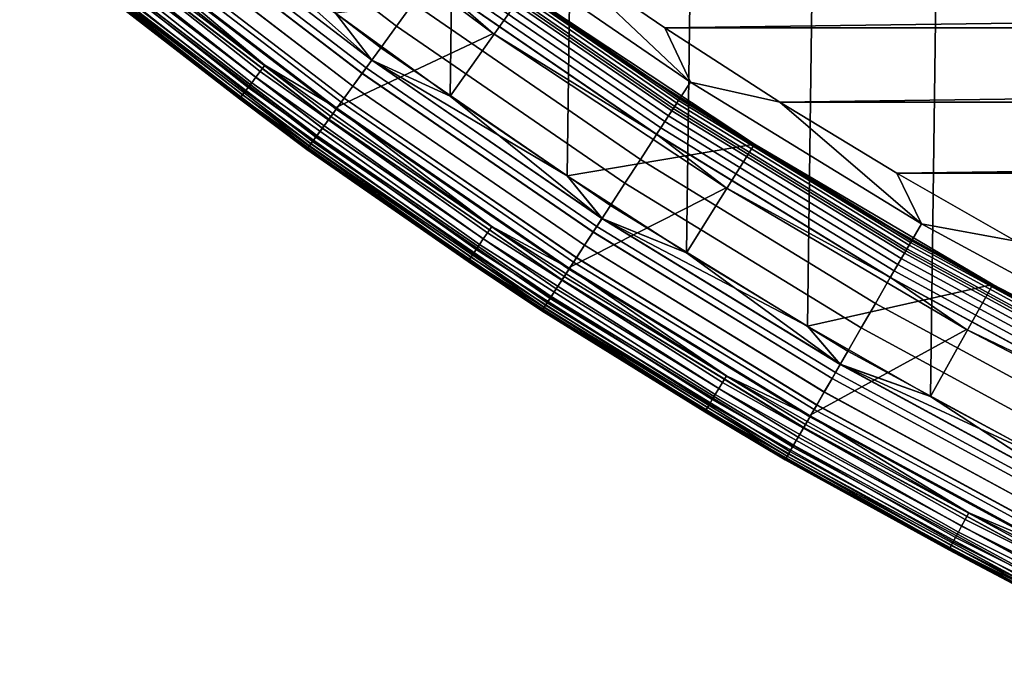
# Model space of a CAD drawing. Header units: metres. Extents: x -22 to 239, y -22 to 22.
# Tile 4 of 256: x -13.77 to -9.88, y -19.47 to -16.88. Entities that reach past the tile are written whole.
import ezdxf

# ---------------------------------------------------------------- set-up
doc = ezdxf.new("R2010")
doc.units = ezdxf.units.M
doc.layers.add('solid_10_151_033_XXX', color=7, linetype='CONTINUOUS')

msp = doc.modelspace()

# ---------------------------------------------------------------- linework, layer by layer
at = {"layer": 'solid_10_151_033_XXX'}
for points in [[(-10.176424, -18.369549, 0.8), (-9.683781, 18.633959, 0.8), (-9.184237, 18.885172, 0.8), (-9.683763, -18.633968, 0.8)], [(-10.66183, -18.092134, 0.8), (-10.176444, 18.369537, 0.8), (-9.683781, 18.633959, 0.8), (-10.176424, -18.369549, 0.8)], [(-11.139764, -17.801844, 0.8), (-10.661853, 18.092121, 0.8), (-10.176444, 18.369537, 0.8), (-10.66183, -18.092134, 0.8)], [(-11.609725, -17.498978, 0.8), (-11.139788, 17.801828, 0.8), (-10.661853, 18.092121, 0.8), (-11.139764, -17.801844, 0.8)], [(-12.071492, -17.183685, 0.8), (-11.609746, 17.498964, 0.8), (-11.139788, 17.801828, 0.8), (-11.609725, -17.498978, 0.8)], [(-12.524719, -16.856195, 0.8), (-12.07151, 17.183674, 0.8), (-11.609746, 17.498964, 0.8), (-12.071492, -17.183685, 0.8)], [(-12.218254, -16.816984, 269.846771), (-13.081642, -16.154484, 269.846771), (-13.15218, -16.241589, 269.789795), (-12.284136, -16.907663, 269.789795)], [(-12.284136, -16.907663, 269.789795), (-13.15218, -16.241589, 269.789795), (-13.218578, -16.323586, 269.721405), (-12.346152, -16.993021, 269.721405)], [(-12.786719, -16.278507, 213.25), (-11.901875, -16.936213, 213.25), (-12.523748, -17.229212, 213.25), (-13.408574, -16.549929, 213.25)], [(-12.148911, -16.72154, 213.252426), (-11.901875, -16.936213, 213.25), (-12.786719, -16.278507, 213.25)], [(-12.346152, -16.993021, 269.721405), (-13.218578, -16.323586, 269.721405), (-13.280109, -16.399569, 269.642365), (-12.403623, -17.072121, 269.642365)], [(-12.821677, -17.086033, 213.259796), (-13.684245, -16.403334, 213.259796), (-13.664677, -16.379879, 213.252457), (-12.803343, -17.0616, 213.252457)], [(-12.803343, -17.0616, 213.252457), (-13.664677, -16.379879, 213.252457), (-13.408574, -16.549929, 213.25)], [(-12.403623, -17.072121, 269.642365), (-13.280109, -16.399569, 269.642365), (-13.336098, -16.46871, 269.553528), (-12.455915, -17.144096, 269.553528)], [(-12.381851, -17.042156, 212.795715), (-13.2568, -16.370785, 212.795715), (-13.297208, -16.420685, 212.782944), (-12.419593, -17.094103, 212.782944)], [(-12.419221, -17.093592, 0.816885), (-13.29681, -16.420193, 0.816885), (-13.256392, -16.370279, 0.804193), (-12.38147, -17.041632, 0.804193)], [(-12.381851, -17.042156, 212.795715), (-12.969018, -16.516796, 212.800003), (-13.2568, -16.370785, 212.795715)], [(-12.38147, -17.041632, 0.804193), (-13.256392, -16.370279, 0.804193), (-12.524719, -16.856195, 0.8)], [(-12.855169, -17.130663, 213.288254), (-13.71999, -16.446182, 213.288254), (-13.702835, -16.425619, 213.27182), (-12.839096, -17.109245, 213.27182)], [(-12.839096, -17.109245, 213.27182), (-13.702835, -16.425619, 213.27182), (-13.684245, -16.403334, 213.259796), (-12.821677, -17.086033, 213.259796)], [(-12.419593, -17.094103, 212.782944), (-13.297208, -16.420685, 212.782944), (-13.33622, -16.468859, 212.761887), (-12.456029, -17.144253, 212.761887)], [(-12.455674, -17.143764, 0.83786), (-13.335839, -16.46839, 0.83786), (-13.29681, -16.420193, 0.816885), (-12.419221, -17.093592, 0.816885)], [(-12.881736, -17.166067, 213.332565), (-13.748344, -16.480169, 213.332565), (-13.735285, -16.464516, 213.30867), (-12.8695, -17.149761, 213.30867)], [(-12.8695, -17.149761, 213.30867), (-13.735285, -16.464516, 213.30867), (-13.71999, -16.446182, 213.288254), (-12.855169, -17.130663, 213.288254)], [(-12.455915, -17.144096, 269.553528), (-13.336098, -16.46871, 269.553528), (-13.385928, -16.530245, 269.455841), (-12.502458, -17.208157, 269.455841)], [(-12.456029, -17.144253, 212.761887), (-13.33622, -16.468859, 212.761887), (-13.373165, -16.514484, 212.73291), (-12.490537, -17.19175, 212.73291)], [(-12.490203, -17.19129, 0.866758), (-13.372808, -16.514044, 0.866758), (-13.335839, -16.46839, 0.83786), (-12.455674, -17.143764, 0.83786)], [(-12.903152, -17.194605, 213.418961), (-13.771201, -16.507568, 213.418961), (-13.766526, -16.501965, 213.388412), (-12.898772, -17.188768, 213.388412)], [(-12.903152, -17.194605, 213.418961), (-13.530389, -16.708637, 213.449997), (-13.771201, -16.507568, 213.418961)], [(-12.898772, -17.188768, 213.388412), (-13.766526, -16.501965, 213.388412), (-13.758844, -16.492756, 213.359375), (-12.891575, -17.179176, 213.359375)], [(-12.891575, -17.179176, 213.359375), (-13.758844, -16.492756, 213.359375), (-13.748344, -16.480169, 213.332565), (-12.881736, -17.166067, 213.332565)], [(-12.490537, -17.19175, 212.73291), (-13.373165, -16.514484, 212.73291), (-13.407412, -16.556774, 212.696518), (-12.522523, -17.235775, 212.696518)], [(-12.522218, -17.235353, 0.903084), (-13.407085, -16.556372, 0.903084), (-13.372808, -16.514044, 0.866758), (-12.490203, -17.19129, 0.866758)], [(-12.381851, -17.042156, 212.795715), (-12.524733, -16.856186, 212.800003), (-12.969018, -16.516796, 212.800003)], [(-12.502458, -17.208157, 269.455841), (-13.385928, -16.530245, 269.455841), (-13.429054, -16.583502, 269.350433), (-12.542737, -17.263597, 269.350433)], [(-12.803343, -17.0616, 213.252457), (-13.408574, -16.549929, 213.25), (-12.523748, -17.229212, 213.25)], [(-11.123604, -17.128847, 269.943604), (-12.004814, -16.523209, 269.943604), (-12.077823, -16.623697, 269.924103), (-11.191253, -17.233019, 269.924103)], [(-11.123604, -17.128847, 269.943604), (-11.671546, -16.609184, 269.950012), (-12.004814, -16.523209, 269.943604)], [(-12.576557, -17.310146, 0.995412), (-13.465264, -16.628218, 0.995412), (-13.438081, -16.594648, 0.946215), (-12.551167, -17.2752, 0.946215)], [(-12.542737, -17.263597, 269.350433), (-13.429054, -16.583502, 269.350433), (-13.465003, -16.627893, 269.238434), (-12.576313, -17.309809, 269.238434)], [(-12.522523, -17.235775, 212.696518), (-13.407412, -16.556774, 212.696518), (-13.438373, -16.595007, 212.65332), (-12.551439, -17.275576, 212.65332)], [(-12.551167, -17.2752, 0.946215), (-13.438081, -16.594648, 0.946215), (-13.407085, -16.556372, 0.903084), (-12.522218, -17.235353, 0.903084)], [(-12.055357, -16.592775, 213.388168), (-11.170437, -17.200964, 213.388168), (-11.176989, -17.211052, 213.359146), (-12.062428, -16.602507, 213.359146)], [(-11.170437, -17.200964, 213.388168), (-12.055357, -16.592775, 213.388168), (-12.051045, -16.58684, 213.418716), (-11.166441, -17.194811, 213.418716)], [(-11.166441, -17.194811, 213.418716), (-12.051045, -16.58684, 213.418716), (-12.049598, -16.584848, 213.449997), (-11.1651, -17.192747, 213.449997)], [(-11.332615, -17.082794, 213.25), (-11.1651, -17.192747, 213.449997), (-12.049598, -16.584848, 213.449997)], [(-11.332615, -17.082794, 213.25), (-12.049598, -16.584848, 213.449997), (-11.783322, -16.77508, 213.25)], [(-12.576313, -17.309809, 269.238434), (-13.465003, -16.627893, 269.238434), (-13.493378, -16.662935, 269.121063), (-12.602816, -17.346287, 269.121063)], [(-12.576792, -17.310469, 212.604065), (-13.465515, -16.628527, 212.604065), (-13.488376, -16.656757, 212.549606), (-12.598144, -17.339857, 212.549606)], [(-12.597951, -17.339592, 1.04983), (-13.48817, -16.656504, 1.04983), (-13.465264, -16.628218, 0.995412), (-12.576557, -17.310146, 0.995412)], [(-12.551439, -17.275576, 212.65332), (-13.438373, -16.595007, 212.65332), (-13.465515, -16.628527, 212.604065), (-12.576792, -17.310469, 212.604065)], [(-11.191253, -17.233019, 269.924103), (-12.077823, -16.623697, 269.924103), (-12.149231, -16.721981, 269.891693), (-11.25742, -17.334906, 269.891693)], [(-12.084082, -16.632311, 213.308487), (-11.197053, -17.241949, 213.308487), (-11.210072, -17.261995, 213.288101), (-12.098131, -16.651649, 213.288101)], [(-12.072082, -16.615795, 213.332367), (-11.185934, -17.224827, 213.332367), (-11.197053, -17.241949, 213.308487), (-12.084082, -16.632311, 213.308487)], [(-12.062428, -16.602507, 213.359146), (-11.176989, -17.211052, 213.359146), (-11.185934, -17.224827, 213.332367), (-12.072082, -16.615795, 213.332367)], [(-11.671546, -16.609184, 269.950012), (-11.225082, -16.914122, 269.950012), (11.67154, -16.609188, 269.950012)], [(-11.123604, -17.128847, 269.943604), (-11.225082, -16.914122, 269.950012), (-11.671546, -16.609184, 269.950012)], [(-11.225082, -16.914122, 269.950012), (11.225076, -16.914125, 269.950012), (11.67154, -16.609188, 269.950012)], [(-12.602816, -17.346287, 269.121063), (-13.493378, -16.662935, 269.121063), (-13.513869, -16.688238, 268.999603), (-12.621954, -17.372629, 268.999603)], [(-12.598144, -17.339857, 212.549606), (-13.488376, -16.656757, 212.549606), (-13.506562, -16.679214, 212.49086), (-12.615129, -17.363235, 212.49086)], [(-12.614983, -17.363033, 1.108537), (-13.506405, -16.67902, 1.108537), (-13.48817, -16.656504, 1.04983), (-12.597951, -17.339592, 1.04983)], [(-12.098131, -16.651649, 213.288101), (-11.210072, -17.261995, 213.288101), (-11.224668, -17.284472, 213.271713), (-12.113884, -16.67333, 213.271713)], [(-13.527697, -16.705315, 1.234737), (-12.634869, -17.390406, 1.234737), (-12.637383, -17.393866, 1.3), (-13.530389, -16.708637, 1.3)], [(-12.634918, -17.390474, 212.364609), (-13.52775, -16.705379, 212.364609), (-13.530389, -16.708637, 212.300003), (-12.637383, -17.393866, 212.300003)], [(-12.637383, -17.393866, 212.300003), (-13.530389, -16.708637, 212.300003), (-13.530389, -16.708637, 1.3), (-12.637383, -17.393866, 1.3)], [(-13.530389, -16.708637, 213.449997), (-12.637383, -17.393866, 213.449997), (-12.63738, -17.393867, 268.75), (-13.530385, -16.708641, 268.75)], [(-12.903152, -17.194605, 213.418961), (-12.637383, -17.393866, 213.449997), (-13.530389, -16.708637, 213.449997)], [(-12.633519, -17.388548, 268.875427), (-13.526252, -16.703529, 268.875427), (-13.530385, -16.708641, 268.75), (-12.63738, -17.393867, 268.75)], [(-12.627459, -17.380205, 212.428833), (-13.519762, -16.695517, 212.428833), (-13.52775, -16.705379, 212.364609), (-12.634918, -17.390474, 212.364609)], [(-12.634869, -17.390406, 1.234737), (-13.527697, -16.705315, 1.234737), (-13.519656, -16.695385, 1.170527), (-12.627358, -17.380068, 1.170527)], [(-12.621954, -17.372629, 268.999603), (-13.513869, -16.688238, 268.999603), (-13.526252, -16.703529, 268.875427), (-12.633519, -17.388548, 268.875427)], [(-12.615129, -17.363235, 212.49086), (-13.506562, -16.679214, 212.49086), (-13.519762, -16.695517, 212.428833), (-12.627459, -17.380205, 212.428833)], [(-12.627358, -17.380068, 1.170527), (-13.519656, -16.695385, 1.170527), (-13.506405, -16.67902, 1.108537), (-12.614983, -17.363033, 1.108537)], [(-12.130951, -16.696821, 213.25972), (-11.240481, -17.308823, 213.25972), (-11.257123, -17.33445, 213.252426), (-12.148911, -16.72154, 213.252426)], [(-12.113884, -16.67333, 213.271713), (-11.224668, -17.284472, 213.271713), (-11.240481, -17.308823, 213.25972), (-12.130951, -16.696821, 213.25972)], [(-11.25742, -17.334906, 269.891693), (-12.149231, -16.721981, 269.891693), (-12.218254, -16.816984, 269.846771), (-11.321377, -17.433392, 269.846771)], [(-12.148911, -16.72154, 213.252426), (-11.257123, -17.33445, 213.252426), (-11.901875, -16.936213, 213.25)], [(-12.381851, -17.042156, 212.795715), (-12.071507, -17.183676, 212.800003), (-11.779659, -16.770283, 212.800003), (-12.524733, -16.856186, 212.800003)], [(-11.779659, -16.770283, 212.800003), (-12.071507, -17.183676, 212.800003), (-11.609743, -17.498966, 212.800003), (-10.870415, -17.373453, 212.800003)], [(-11.332615, -17.082794, 213.25), (-11.783322, -16.77508, 213.25), (-11.779695, -16.770258, 213.25)], [(-10.870432, -17.373442, 213.25), (-11.779695, -16.770258, 213.25), (-11.779659, -16.770283, 212.800003), (-10.870415, -17.373453, 212.800003)], [(-11.332615, -17.082794, 213.25), (-11.779695, -16.770258, 213.25), (-10.870432, -17.373442, 213.25)], [(-11.321377, -17.433392, 269.846771), (-12.218254, -16.816984, 269.846771), (-12.284136, -16.907663, 269.789795), (-11.382422, -17.527393, 269.789795)], [(-12.38147, -17.041632, 0.804193), (-12.524719, -16.856195, 0.8), (-12.071492, -17.183685, 0.8)], [(-11.901875, -16.936213, 213.25), (-10.983269, -17.545877, 213.25), (-11.604541, -17.861259, 213.25), (-12.523748, -17.229212, 213.25)], [(-11.382422, -17.527393, 269.789795), (-12.284136, -16.907663, 269.789795), (-12.346152, -16.993021, 269.721405), (-11.439886, -17.615881, 269.721405)], [(-11.257123, -17.33445, 213.252426), (-10.983269, -17.545877, 213.25), (-11.901875, -16.936213, 213.25)], [(-11.225082, -16.914122, 269.950012), (-10.770714, -17.207024, 269.950012), (11.225076, -16.914125, 269.950012)], [(-11.123604, -17.128847, 269.943604), (-10.770714, -17.207024, 269.950012), (-11.225082, -16.914122, 269.950012)], [(-10.770714, -17.207024, 269.950012), (10.770707, -17.207027, 269.950012), (11.225076, -16.914125, 269.950012)], [(-11.439886, -17.615881, 269.721405), (-12.346152, -16.993021, 269.721405), (-12.403623, -17.072121, 269.642365), (-11.493138, -17.69788, 269.642365)], [(-11.472964, -17.666817, 212.795715), (-12.381851, -17.042156, 212.795715), (-12.419593, -17.094103, 212.782944), (-11.507936, -17.720667, 212.782944)], [(-11.507591, -17.720137, 0.816885), (-12.419221, -17.093592, 0.816885), (-12.38147, -17.041632, 0.804193), (-11.472611, -17.666271, 0.804193)], [(-11.472964, -17.666817, 212.795715), (-12.071507, -17.183676, 212.800003), (-12.381851, -17.042156, 212.795715)], [(-12.38147, -17.041632, 0.804193), (-12.071492, -17.183685, 0.8), (-11.609725, -17.498978, 0.8)], [(-11.472611, -17.666271, 0.804193), (-12.38147, -17.041632, 0.804193), (-11.609725, -17.498978, 0.8)], [(-11.94131, -17.747499, 213.27182), (-12.839096, -17.109245, 213.27182), (-12.821677, -17.086033, 213.259796), (-11.925109, -17.723421, 213.259796)], [(-11.925109, -17.723421, 213.259796), (-12.821677, -17.086033, 213.259796), (-12.803343, -17.0616, 213.252457), (-11.908057, -17.698078, 213.252457)], [(-11.908057, -17.698078, 213.252457), (-12.803343, -17.0616, 213.252457), (-12.523748, -17.229212, 213.25)], [(-11.507936, -17.720667, 212.782944), (-12.419593, -17.094103, 212.782944), (-12.456029, -17.144253, 212.761887), (-11.541698, -17.772655, 212.761887)], [(-11.493138, -17.69788, 269.642365), (-12.403623, -17.072121, 269.642365), (-12.455915, -17.144096, 269.553528), (-11.541593, -17.772493, 269.553528)], [(-11.541368, -17.772148, 0.83786), (-12.455674, -17.143764, 0.83786), (-12.419221, -17.093592, 0.816885), (-11.507591, -17.720137, 0.816885)], [(-10.873713, -17.378498, 213.25), (-11.332615, -17.082794, 213.25), (-10.870432, -17.373442, 213.25)], [(-10.873713, -17.378498, 213.25), (-11.1651, -17.192747, 213.449997), (-11.332615, -17.082794, 213.25)], [(-11.969588, -17.789528, 213.30867), (-12.8695, -17.149761, 213.30867), (-12.855169, -17.130663, 213.288254), (-11.95626, -17.769718, 213.288254)], [(-11.95626, -17.769718, 213.288254), (-12.855169, -17.130663, 213.288254), (-12.839096, -17.109245, 213.27182), (-11.94131, -17.747499, 213.27182)], [(-10.211905, -17.687538, 269.943604), (-11.123604, -17.128847, 269.943604), (-11.191253, -17.233019, 269.924103), (-10.27401, -17.795107, 269.924103)], [(-10.211905, -17.687538, 269.943604), (-10.770714, -17.207024, 269.950012), (-11.123604, -17.128847, 269.943604)], [(-11.990119, -17.820042, 213.359375), (-12.891575, -17.179176, 213.359375), (-12.881736, -17.166067, 213.332565), (-11.980968, -17.806442, 213.332565)], [(-11.980968, -17.806442, 213.332565), (-12.881736, -17.166067, 213.332565), (-12.8695, -17.149761, 213.30867), (-11.969588, -17.789528, 213.30867)], [(-11.541593, -17.772493, 269.553528), (-12.455915, -17.144096, 269.553528), (-12.502458, -17.208157, 269.455841), (-11.584718, -17.838902, 269.455841)], [(-11.541698, -17.772655, 212.761887), (-12.456029, -17.144253, 212.761887), (-12.490537, -17.19175, 212.73291), (-11.573672, -17.821892, 212.73291)], [(-11.573363, -17.821417, 0.866758), (-12.490203, -17.19129, 0.866758), (-12.455674, -17.143764, 0.83786), (-11.541368, -17.772148, 0.83786)], [(-12.000887, -17.836046, 213.418961), (-12.903152, -17.194605, 213.418961), (-12.898772, -17.188768, 213.388412), (-11.996814, -17.82999, 213.388412)], [(-12.000887, -17.836046, 213.418961), (-12.637383, -17.393866, 213.449997), (-12.903152, -17.194605, 213.418961)], [(-11.996814, -17.82999, 213.388412), (-12.898772, -17.188768, 213.388412), (-12.891575, -17.179176, 213.359375), (-11.990119, -17.820042, 213.359375)], [(-11.584718, -17.838902, 269.455841), (-12.502458, -17.208157, 269.455841), (-12.542737, -17.263597, 269.350433), (-11.622041, -17.896374, 269.350433)], [(-11.573672, -17.821892, 212.73291), (-12.490537, -17.19175, 212.73291), (-12.522523, -17.235775, 212.696518), (-11.603311, -17.867531, 212.696518)], [(-11.603027, -17.867096, 0.903084), (-12.522218, -17.235353, 0.903084), (-12.490203, -17.19129, 0.866758), (-11.573363, -17.821417, 0.866758)], [(-11.472964, -17.666817, 212.795715), (-11.609743, -17.498966, 212.800003), (-12.071507, -17.183676, 212.800003)], [(-11.176989, -17.211052, 213.359146), (-10.260914, -17.772423, 213.359146), (-10.269126, -17.786648, 213.332367), (-11.185934, -17.224827, 213.332367)], [(-11.170437, -17.200964, 213.388168), (-10.254899, -17.762007, 213.388168), (-10.260914, -17.772423, 213.359146), (-11.176989, -17.211052, 213.359146)], [(-10.254899, -17.762007, 213.388168), (-11.170437, -17.200964, 213.388168), (-11.166441, -17.194811, 213.418716), (-10.251231, -17.755653, 213.418716)], [(-10.251231, -17.755653, 213.418716), (-11.166441, -17.194811, 213.418716), (-11.1651, -17.192747, 213.449997), (-10.25, -17.753521, 213.449997)], [(-10.407025, -17.661932, 213.25), (-10.25, -17.753521, 213.449997), (-11.1651, -17.192747, 213.449997)], [(-10.407025, -17.661932, 213.25), (-11.1651, -17.192747, 213.449997), (-10.873713, -17.378498, 213.25)], [(-10.770714, -17.207024, 269.950012), (-10.308699, -17.48773, 269.950012), (10.770707, -17.207027, 269.950012)], [(-10.211905, -17.687538, 269.943604), (-10.308699, -17.48773, 269.950012), (-10.770714, -17.207024, 269.950012)], [(-10.308699, -17.48773, 269.950012), (10.308693, -17.487734, 269.950012), (10.770707, -17.207027, 269.950012)], [(-11.603311, -17.867531, 212.696518), (-12.522523, -17.235775, 212.696518), (-12.551439, -17.275576, 212.65332), (-11.630105, -17.908791, 212.65332)], [(-11.629852, -17.908403, 0.946215), (-12.551167, -17.2752, 0.946215), (-12.522218, -17.235353, 0.903084), (-11.603027, -17.867096, 0.903084)], [(-11.908057, -17.698078, 213.252457), (-12.523748, -17.229212, 213.25), (-11.604541, -17.861259, 213.25)], [(-10.27401, -17.795107, 269.924103), (-11.191253, -17.233019, 269.924103), (-11.25742, -17.334906, 269.891693), (-10.334753, -17.900316, 269.891693)], [(-11.197053, -17.241949, 213.308487), (-10.279334, -17.804329, 213.308487), (-10.291285, -17.825029, 213.288101), (-11.210072, -17.261995, 213.288101)], [(-11.185934, -17.224827, 213.332367), (-10.269126, -17.786648, 213.332367), (-10.279334, -17.804329, 213.308487), (-11.197053, -17.241949, 213.308487)], [(-11.630105, -17.908791, 212.65332), (-12.551439, -17.275576, 212.65332), (-12.576792, -17.310469, 212.604065), (-11.653596, -17.944963, 212.604065)], [(-11.653378, -17.94463, 0.995412), (-12.576557, -17.310146, 0.995412), (-12.551167, -17.2752, 0.946215), (-11.629852, -17.908403, 0.946215)], [(-11.622041, -17.896374, 269.350433), (-12.542737, -17.263597, 269.350433), (-12.576313, -17.309809, 269.238434), (-11.653152, -17.944281, 269.238434)], [(-11.224668, -17.284472, 213.271713), (-10.304685, -17.848238, 213.271713), (-10.319202, -17.873384, 213.25972), (-11.240481, -17.308823, 213.25972)], [(-11.210072, -17.261995, 213.288101), (-10.291285, -17.825029, 213.288101), (-10.304685, -17.848238, 213.271713), (-11.224668, -17.284472, 213.271713)], [(-11.653152, -17.944281, 269.238434), (-12.576313, -17.309809, 269.238434), (-12.602816, -17.346287, 269.121063), (-11.67771, -17.982096, 269.121063)], [(-11.653596, -17.944963, 212.604065), (-12.576792, -17.310469, 212.604065), (-12.598144, -17.339857, 212.549606), (-11.67338, -17.97543, 212.549606)], [(-11.673202, -17.975155, 1.04983), (-12.597951, -17.339592, 1.04983), (-12.576557, -17.310146, 0.995412), (-11.653378, -17.94463, 0.995412)], [(-11.240481, -17.308823, 213.25972), (-10.319202, -17.873384, 213.25972), (-10.33448, -17.899845, 213.252426), (-11.257123, -17.33445, 213.252426)], [(-11.689119, -17.999664, 212.49086), (-12.615129, -17.363235, 212.49086), (-12.627459, -17.380205, 212.428833), (-11.700543, -18.017256, 212.428833)], [(-11.700451, -18.017115, 1.170527), (-12.627358, -17.380068, 1.170527), (-12.614983, -17.363033, 1.108537), (-11.688983, -17.999454, 1.108537)], [(-11.67771, -17.982096, 269.121063), (-12.602816, -17.346287, 269.121063), (-12.621954, -17.372629, 268.999603), (-11.695443, -18.009403, 268.999603)], [(-11.67338, -17.97543, 212.549606), (-12.598144, -17.339857, 212.549606), (-12.615129, -17.363235, 212.49086), (-11.689119, -17.999664, 212.49086)], [(-11.688983, -17.999454, 1.108537), (-12.614983, -17.363033, 1.108537), (-12.597951, -17.339592, 1.04983), (-11.673202, -17.975155, 1.04983)], [(-10.334753, -17.900316, 269.891693), (-11.25742, -17.334906, 269.891693), (-11.321377, -17.433392, 269.846771), (-10.393468, -18.002014, 269.846771)], [(-11.257123, -17.33445, 213.252426), (-10.33448, -17.899845, 213.252426), (-10.983269, -17.545877, 213.25)], [(-12.634869, -17.390406, 1.234737), (-11.70741, -18.02783, 1.234737), (-11.709739, -18.031418, 1.3), (-12.637383, -17.393866, 1.3)], [(-11.707456, -18.027901, 212.364609), (-12.634918, -17.390474, 212.364609), (-12.637383, -17.393866, 212.300003), (-11.709739, -18.031418, 212.300003)], [(-11.709739, -18.031418, 212.300003), (-12.637383, -17.393866, 212.300003), (-12.637383, -17.393866, 1.3), (-11.709739, -18.031418, 1.3)], [(-12.637383, -17.393866, 213.449997), (-11.70974, -18.031418, 213.449997), (-11.709736, -18.03142, 268.75), (-12.63738, -17.393867, 268.75)], [(-12.000887, -17.836046, 213.418961), (-11.70974, -18.031418, 213.449997), (-12.637383, -17.393866, 213.449997)], [(-11.706159, -18.025904, 268.875427), (-12.633519, -17.388548, 268.875427), (-12.63738, -17.393867, 268.75), (-11.709736, -18.03142, 268.75)], [(-11.700543, -18.017256, 212.428833), (-12.627459, -17.380205, 212.428833), (-12.634918, -17.390474, 212.364609), (-11.707456, -18.027901, 212.364609)], [(-11.70741, -18.02783, 1.234737), (-12.634869, -17.390406, 1.234737), (-12.627358, -17.380068, 1.170527), (-11.700451, -18.017115, 1.170527)], [(-11.695443, -18.009403, 268.999603), (-12.621954, -17.372629, 268.999603), (-12.633519, -17.388548, 268.875427), (-11.706159, -18.025904, 268.875427)], [(-11.472964, -17.666817, 212.795715), (-11.139784, -17.80183, 212.800003), (-10.870415, -17.373453, 212.800003), (-11.609743, -17.498966, 212.800003)], [(-10.870415, -17.373453, 212.800003), (-11.139784, -17.80183, 212.800003), (-10.66185, -18.092123, 212.800003), (-9.930387, -17.927361, 212.800003)], [(-10.407025, -17.661932, 213.25), (-10.873713, -17.378498, 213.25), (-10.870432, -17.373442, 213.25)], [(-9.93035, -17.92738, 213.25), (-10.870432, -17.373442, 213.25), (-10.870415, -17.373453, 212.800003), (-9.930387, -17.927361, 212.800003)], [(-10.407025, -17.661932, 213.25), (-10.870432, -17.373442, 213.25), (-9.93035, -17.92738, 213.25)], [(-10.393468, -18.002014, 269.846771), (-11.321377, -17.433392, 269.846771), (-11.382422, -17.527393, 269.789795), (-10.449511, -18.099083, 269.789795)], [(-10.308699, -17.48773, 269.950012), (-9.83932, -17.756062, 269.950012), (10.308693, -17.487734, 269.950012)], [(-10.211905, -17.687538, 269.943604), (-9.83932, -17.756062, 269.950012), (-10.308699, -17.48773, 269.950012)], [(-11.472611, -17.666271, 0.804193), (-11.609725, -17.498978, 0.8), (-11.139764, -17.801844, 0.8)], [(-10.449511, -18.099083, 269.789795), (-11.382422, -17.527393, 269.789795), (-11.439886, -17.615881, 269.721405), (-10.502264, -18.190456, 269.721405)], [(-10.983269, -17.545877, 213.25), (-10.033556, -18.105738, 213.25), (-10.653478, -18.444332, 213.25), (-11.604541, -17.861259, 213.25)], [(-10.33448, -17.899845, 213.252426), (-10.033556, -18.105738, 213.25), (-10.983269, -17.545877, 213.25)], [(-10.502264, -18.190456, 269.721405), (-11.439886, -17.615881, 269.721405), (-11.493138, -17.69788, 269.642365), (-10.551151, -18.275131, 269.642365)], [(-10.532632, -18.243053, 212.795715), (-11.472964, -17.666817, 212.795715), (-11.507936, -17.720667, 212.782944), (-10.564736, -18.29866, 212.782944)], [(-10.564421, -18.298113, 0.816885), (-11.507591, -17.720137, 0.816885), (-11.472611, -17.666271, 0.804193), (-10.532307, -18.242491, 0.804193)], [(-10.532632, -18.243053, 212.795715), (-11.139784, -17.80183, 212.800003), (-11.472964, -17.666817, 212.795715)], [(-11.472611, -17.666271, 0.804193), (-11.139764, -17.801844, 0.8), (-10.66183, -18.092134, 0.8)], [(-10.532307, -18.242491, 0.804193), (-11.472611, -17.666271, 0.804193), (-10.66183, -18.092134, 0.8)], [(-9.932996, -17.932804, 213.25), (-10.407025, -17.661932, 213.25), (-9.93035, -17.92738, 213.25)], [(-9.932996, -17.932804, 213.25), (-10.25, -17.753521, 213.449997), (-10.407025, -17.661932, 213.25)], [(-10.996918, -18.313812, 213.259796), (-11.925109, -17.723421, 213.259796), (-11.908057, -17.698078, 213.252457), (-10.981193, -18.287624, 213.252457)], [(-10.981193, -18.287624, 213.252457), (-11.908057, -17.698078, 213.252457), (-11.604541, -17.861259, 213.25)], [(-10.564736, -18.29866, 212.782944), (-11.507936, -17.720667, 212.782944), (-11.541698, -17.772655, 212.761887), (-10.595732, -18.352345, 212.761887)], [(-10.551151, -18.275131, 269.642365), (-11.493138, -17.69788, 269.642365), (-11.541593, -17.772493, 269.553528), (-10.595634, -18.352177, 269.553528)], [(-10.595428, -18.351822, 0.83786), (-11.541368, -17.772148, 0.83786), (-11.507591, -17.720137, 0.816885), (-10.564421, -18.298113, 0.816885)], [(-9.272216, -18.197748, 269.943604), (-10.211905, -17.687538, 269.943604), (-10.27401, -17.795107, 269.924103), (-9.328606, -18.308418, 269.924103)], [(-9.272216, -18.197748, 269.943604), (-9.83932, -17.756062, 269.950012), (-10.211905, -17.687538, 269.943604)], [(-11.025643, -18.36165, 213.288254), (-11.95626, -17.769718, 213.288254), (-11.94131, -17.747499, 213.27182), (-11.011858, -18.338692, 213.27182)], [(-11.011858, -18.338692, 213.27182), (-11.94131, -17.747499, 213.27182), (-11.925109, -17.723421, 213.259796), (-10.996918, -18.313812, 213.259796)], [(-9.311254, -18.274364, 213.388168), (-10.254899, -17.762007, 213.388168), (-10.251231, -17.755653, 213.418716), (-9.307923, -18.267828, 213.418716)], [(-9.307923, -18.267828, 213.418716), (-10.251231, -17.755653, 213.418716), (-10.25, -17.753521, 213.449997), (-9.306806, -18.265635, 213.449997)], [(-9.932996, -17.932804, 213.25), (-9.452317, -18.190762, 213.25), (-9.306806, -18.265635, 213.449997), (-10.25, -17.753521, 213.449997)], [(-11.048429, -18.399597, 213.332565), (-11.980968, -17.806442, 213.332565), (-11.969588, -17.789528, 213.30867), (-11.037935, -18.38212, 213.30867)], [(-11.037935, -18.38212, 213.30867), (-11.969588, -17.789528, 213.30867), (-11.95626, -17.769718, 213.288254), (-11.025643, -18.36165, 213.288254)], [(-10.595634, -18.352177, 269.553528), (-11.541593, -17.772493, 269.553528), (-11.584718, -17.838902, 269.455841), (-10.635225, -18.420752, 269.455841)], [(-10.595732, -18.352345, 212.761887), (-11.541698, -17.772655, 212.761887), (-11.573672, -17.821892, 212.73291), (-10.625085, -18.403187, 212.73291)], [(-10.624802, -18.402697, 0.866758), (-11.573363, -17.821417, 0.866758), (-11.541368, -17.772148, 0.83786), (-10.595428, -18.351822, 0.83786)], [(-9.328606, -18.308418, 269.924103), (-10.27401, -17.795107, 269.924103), (-10.334753, -17.900316, 269.891693), (-9.383759, -18.416664, 269.891693)], [(-10.269126, -17.786648, 213.332367), (-9.324171, -18.299717, 213.332367), (-9.33344, -18.317907, 213.308487), (-10.279334, -17.804329, 213.308487)], [(-10.260914, -17.772423, 213.359146), (-9.316714, -18.285082, 213.359146), (-9.324171, -18.299717, 213.332367), (-10.269126, -17.786648, 213.332367)], [(-10.254899, -17.762007, 213.388168), (-9.311254, -18.274364, 213.388168), (-9.316714, -18.285082, 213.359146), (-10.260914, -17.772423, 213.359146)], [(-11.066798, -18.430187, 213.418961), (-12.000887, -17.836046, 213.418961), (-11.996814, -17.82999, 213.388412), (-11.063041, -18.423931, 213.388412)], [(-11.066798, -18.430187, 213.418961), (-11.70974, -18.031418, 213.449997), (-12.000887, -17.836046, 213.418961)], [(-11.063041, -18.423931, 213.388412), (-11.996814, -17.82999, 213.388412), (-11.990119, -17.820042, 213.359375), (-11.056868, -18.413649, 213.359375)], [(-11.056868, -18.413649, 213.359375), (-11.990119, -17.820042, 213.359375), (-11.980968, -17.806442, 213.332565), (-11.048429, -18.399597, 213.332565)], [(-10.625085, -18.403187, 212.73291), (-11.573672, -17.821892, 212.73291), (-11.603311, -17.867531, 212.696518), (-10.652294, -18.450315, 212.696518)], [(-10.652035, -18.449865, 0.903084), (-11.603027, -17.867096, 0.903084), (-11.573363, -17.821417, 0.866758), (-10.624802, -18.402697, 0.866758)], [(-10.532632, -18.243053, 212.795715), (-10.66185, -18.092123, 212.800003), (-11.139784, -17.80183, 212.800003)], [(-10.291285, -17.825029, 213.288101), (-9.344292, -18.339205, 213.288101), (-9.356458, -18.363083, 213.271713), (-10.304685, -17.848238, 213.271713)], [(-10.279334, -17.804329, 213.308487), (-9.33344, -18.317907, 213.308487), (-9.344292, -18.339205, 213.288101), (-10.291285, -17.825029, 213.288101)], [(-10.652294, -18.450315, 212.696518), (-11.603311, -17.867531, 212.696518), (-11.630105, -17.908791, 212.65332), (-10.676892, -18.49292, 212.65332)], [(-10.676661, -18.492519, 0.946215), (-11.629852, -17.908403, 0.946215), (-11.603027, -17.867096, 0.903084), (-10.652035, -18.449865, 0.903084)], [(-10.635225, -18.420752, 269.455841), (-11.584718, -17.838902, 269.455841), (-11.622041, -17.896374, 269.350433), (-10.66949, -18.480099, 269.350433)], [(-10.981193, -18.287624, 213.252457), (-11.604541, -17.861259, 213.25), (-10.653478, -18.444332, 213.25)], [(-10.319202, -17.873384, 213.25972), (-9.36964, -18.388954, 213.25972), (-9.383512, -18.41618, 213.252426), (-10.33448, -17.899845, 213.252426)], [(-10.304685, -17.848238, 213.271713), (-9.356458, -18.363083, 213.271713), (-9.36964, -18.388954, 213.25972), (-10.319202, -17.873384, 213.25972)], [(-10.676892, -18.49292, 212.65332), (-11.630105, -17.908791, 212.65332), (-11.653596, -17.944963, 212.604065), (-10.698458, -18.530272, 212.604065)], [(-10.698258, -18.529928, 0.995412), (-11.653378, -17.94463, 0.995412), (-11.629852, -17.908403, 0.946215), (-10.676661, -18.492519, 0.946215)], [(-10.66949, -18.480099, 269.350433), (-11.622041, -17.896374, 269.350433), (-11.653152, -17.944281, 269.238434), (-10.69805, -18.529568, 269.238434)], [(-9.383759, -18.416664, 269.891693), (-10.334753, -17.900316, 269.891693), (-10.393468, -18.002014, 269.846771), (-9.437072, -18.521296, 269.846771)], [(-10.33448, -17.899845, 213.252426), (-9.383512, -18.41618, 213.252426), (-10.033556, -18.105738, 213.25)], [(-10.69805, -18.529568, 269.238434), (-11.653152, -17.944281, 269.238434), (-11.67771, -17.982096, 269.121063), (-10.720595, -18.568615, 269.121063)], [(-10.698458, -18.530272, 212.604065), (-11.653596, -17.944963, 212.604065), (-11.67338, -17.97543, 212.549606), (-10.71662, -18.561731, 212.549606)], [(-10.716457, -18.561449, 1.04983), (-11.673202, -17.975155, 1.04983), (-11.653378, -17.94463, 0.995412), (-10.698258, -18.529928, 0.995412)], [(-10.532632, -18.243053, 212.795715), (-10.176441, -18.369539, 212.800003), (-9.930387, -17.927361, 212.800003), (-10.66185, -18.092123, 212.800003)], [(-9.930387, -17.927361, 212.800003), (-10.176441, -18.369539, 212.800003), (-9.683778, -18.633959, 212.800003), (-8.962178, -18.430468, 212.800003)], [(-9.452317, -18.190762, 213.25), (-9.932996, -17.932804, 213.25), (-9.93035, -17.92738, 213.25)], [(-8.962173, -18.430471, 213.25), (-9.93035, -17.92738, 213.25), (-9.930387, -17.927361, 212.800003), (-8.962178, -18.430468, 212.800003)], [(-9.452317, -18.190762, 213.25), (-9.93035, -17.92738, 213.25), (-8.962173, -18.430471, 213.25)], [(-10.720595, -18.568615, 269.121063), (-11.67771, -17.982096, 269.121063), (-11.695443, -18.009403, 268.999603), (-10.736876, -18.596813, 268.999603)], [(-10.71662, -18.561731, 212.549606), (-11.67338, -17.97543, 212.549606), (-11.689119, -17.999664, 212.49086), (-10.73107, -18.586758, 212.49086)], [(-10.730945, -18.586542, 1.108537), (-11.688983, -17.999454, 1.108537), (-11.673202, -17.975155, 1.04983), (-10.716457, -18.561449, 1.04983)], [(-11.70974, -18.031418, 213.449997), (-10.75, -18.619547, 213.449997), (-10.749997, -18.619549, 268.75), (-11.709736, -18.03142, 268.75)], [(-11.066798, -18.430187, 213.418961), (-10.75, -18.619547, 213.449997), (-11.70974, -18.031418, 213.449997)], [(-11.70741, -18.02783, 1.234737), (-10.747861, -18.615841, 1.234737), (-10.75, -18.619547, 1.3), (-11.709739, -18.031418, 1.3)], [(-10.747904, -18.615915, 212.364609), (-11.707456, -18.027901, 212.364609), (-11.709739, -18.031418, 212.300003), (-10.75, -18.619547, 212.300003)], [(-10.75, -18.619547, 212.300003), (-11.709739, -18.031418, 212.300003), (-11.709739, -18.031418, 1.3), (-10.75, -18.619547, 1.3)], [(-10.746713, -18.613853, 268.875427), (-11.706159, -18.025904, 268.875427), (-11.709736, -18.03142, 268.75), (-10.749997, -18.619549, 268.75)], [(-10.741557, -18.604923, 212.428833), (-11.700543, -18.017256, 212.428833), (-11.707456, -18.027901, 212.364609), (-10.747904, -18.615915, 212.364609)], [(-10.747861, -18.615841, 1.234737), (-11.70741, -18.02783, 1.234737), (-11.700451, -18.017115, 1.170527), (-10.741473, -18.604776, 1.170527)], [(-10.736876, -18.596813, 268.999603), (-11.695443, -18.009403, 268.999603), (-11.706159, -18.025904, 268.875427), (-10.746713, -18.613853, 268.875427)], [(-10.73107, -18.586758, 212.49086), (-11.689119, -17.999664, 212.49086), (-11.700543, -18.017256, 212.428833), (-10.741557, -18.604923, 212.428833)], [(-10.741473, -18.604776, 1.170527), (-11.700451, -18.017115, 1.170527), (-11.688983, -17.999454, 1.108537), (-10.730945, -18.586542, 1.108537)], [(-9.437072, -18.521296, 269.846771), (-10.393468, -18.002014, 269.846771), (-10.449511, -18.099083, 269.789795), (-9.487957, -18.621164, 269.789795)], [(-10.532307, -18.242491, 0.804193), (-10.66183, -18.092134, 0.8), (-10.176424, -18.369549, 0.8)], [(-10.033556, -18.105738, 213.25), (-9.055339, -18.614264, 213.25), (-9.673222, -18.976795, 213.25), (-10.653478, -18.444332, 213.25)], [(-9.487957, -18.621164, 269.789795), (-10.449511, -18.099083, 269.789795), (-10.502264, -18.190456, 269.721405), (-9.535856, -18.715172, 269.721405)], [(-9.383512, -18.41618, 213.252426), (-9.055339, -18.614264, 213.25), (-10.033556, -18.105738, 213.25)], [(-9.535856, -18.715172, 269.721405), (-10.502264, -18.190456, 269.721405), (-10.551151, -18.275131, 269.642365), (-9.580245, -18.80229, 269.642365)], [(-9.563429, -18.769287, 212.795715), (-10.532632, -18.243053, 212.795715), (-10.564736, -18.29866, 212.782944), (-9.59258, -18.826498, 212.782944)], [(-9.592293, -18.825935, 0.816885), (-10.564421, -18.298113, 0.816885), (-10.532307, -18.242491, 0.804193), (-9.563135, -18.768709, 0.804193)], [(-9.563429, -18.769287, 212.795715), (-10.176441, -18.369539, 212.800003), (-10.532632, -18.243053, 212.795715)], [(-10.532307, -18.242491, 0.804193), (-10.176424, -18.369549, 0.8), (-9.683763, -18.633968, 0.8)], [(-9.563135, -18.768709, 0.804193), (-10.532307, -18.242491, 0.804193), (-9.683763, -18.633968, 0.8)], [(-10.039565, -18.855637, 213.259796), (-10.996918, -18.313812, 213.259796), (-10.981193, -18.287624, 213.252457), (-10.025208, -18.828674, 213.252457)], [(-10.025208, -18.828674, 213.252457), (-10.981193, -18.287624, 213.252457), (-10.653478, -18.444332, 213.25)], [(-9.59258, -18.826498, 212.782944), (-10.564736, -18.29866, 212.782944), (-10.595732, -18.352345, 212.761887), (-9.620723, -18.881731, 212.761887)], [(-9.580245, -18.80229, 269.642365), (-10.551151, -18.275131, 269.642365), (-10.595634, -18.352177, 269.553528), (-9.620635, -18.881559, 269.553528)], [(-9.620448, -18.881193, 0.83786), (-10.595428, -18.351822, 0.83786), (-10.564421, -18.298113, 0.816885), (-9.592293, -18.825935, 0.816885)], [(-10.065789, -18.90489, 213.288254), (-11.025643, -18.36165, 213.288254), (-11.011858, -18.338692, 213.27182), (-10.053204, -18.881254, 213.27182)], [(-10.053204, -18.881254, 213.27182), (-11.011858, -18.338692, 213.27182), (-10.996918, -18.313812, 213.259796), (-10.039565, -18.855637, 213.259796)], [(-10.086592, -18.94396, 213.332565), (-11.048429, -18.399597, 213.332565), (-11.037935, -18.38212, 213.30867), (-10.077011, -18.925966, 213.30867)], [(-10.077011, -18.925966, 213.30867), (-11.037935, -18.38212, 213.30867), (-11.025643, -18.36165, 213.288254), (-10.065789, -18.90489, 213.288254)], [(-9.620635, -18.881559, 269.553528), (-10.595634, -18.352177, 269.553528), (-10.635225, -18.420752, 269.455841), (-9.656583, -18.95211, 269.455841)], [(-9.620723, -18.881731, 212.761887), (-10.595732, -18.352345, 212.761887), (-10.625085, -18.403187, 212.73291), (-9.647375, -18.93404, 212.73291)], [(-9.647118, -18.933535, 0.866758), (-10.624802, -18.402697, 0.866758), (-10.595428, -18.351822, 0.83786), (-9.620448, -18.881193, 0.83786)], [(-9.563429, -18.769287, 212.795715), (-9.683778, -18.633959, 212.800003), (-10.176441, -18.369539, 212.800003)], [(-10.099932, -18.969013, 213.388412), (-11.063041, -18.423931, 213.388412), (-11.056868, -18.413649, 213.359375), (-10.094296, -18.958429, 213.359375)], [(-10.094296, -18.958429, 213.359375), (-11.056868, -18.413649, 213.359375), (-11.048429, -18.399597, 213.332565), (-10.086592, -18.94396, 213.332565)], [(-9.656583, -18.95211, 269.455841), (-10.635225, -18.420752, 269.455841), (-10.66949, -18.480099, 269.350433), (-9.687694, -19.01317, 269.350433)], [(-9.647375, -18.93404, 212.73291), (-10.625085, -18.403187, 212.73291), (-10.652294, -18.450315, 212.696518), (-9.672081, -18.982527, 212.696518)], [(-9.671845, -18.982065, 0.903084), (-10.652035, -18.449865, 0.903084), (-10.624802, -18.402697, 0.866758), (-9.647118, -18.933535, 0.866758)], [(-10.103361, -18.975454, 213.418961), (-11.066798, -18.430187, 213.418961), (-11.063041, -18.423931, 213.388412), (-10.099932, -18.969013, 213.388412)], [(-10.103361, -18.975454, 213.418961), (-10.75, -18.619547, 213.449997), (-11.066798, -18.430187, 213.418961)], [(-9.672081, -18.982527, 212.696518), (-10.652294, -18.450315, 212.696518), (-10.676892, -18.49292, 212.65332), (-9.694415, -19.026361, 212.65332)], [(-9.694205, -19.025949, 0.946215), (-10.676661, -18.492519, 0.946215), (-10.652035, -18.449865, 0.903084), (-9.671845, -18.982065, 0.903084)], [(-10.025208, -18.828674, 213.252457), (-10.653478, -18.444332, 213.25), (-9.673222, -18.976795, 213.25)], [(-9.694415, -19.026361, 212.65332), (-10.676892, -18.49292, 212.65332), (-10.698458, -18.530272, 212.604065), (-9.713997, -19.064791, 212.604065)], [(-9.713816, -19.064436, 0.995412), (-10.698258, -18.529928, 0.995412), (-10.676661, -18.492519, 0.946215), (-9.694205, -19.025949, 0.946215)], [(-9.687694, -19.01317, 269.350433), (-10.66949, -18.480099, 269.350433), (-10.69805, -18.529568, 269.238434), (-9.713627, -19.064066, 269.238434)], [(-9.713627, -19.064066, 269.238434), (-10.69805, -18.529568, 269.238434), (-10.720595, -18.568615, 269.121063), (-9.734097, -19.10424, 269.121063)], [(-9.713997, -19.064791, 212.604065), (-10.698458, -18.530272, 212.604065), (-10.71662, -18.561731, 212.549606), (-9.730488, -19.097158, 212.549606)], [(-9.73034, -19.096867, 1.04983), (-10.716457, -18.561449, 1.04983), (-10.698258, -18.529928, 0.995412), (-9.713816, -19.064436, 0.995412)], [(-9.734097, -19.10424, 269.121063), (-10.720595, -18.568615, 269.121063), (-10.736876, -18.596813, 268.999603), (-9.748878, -19.133253, 268.999603)], [(-9.730488, -19.097158, 212.549606), (-10.71662, -18.561731, 212.549606), (-10.73107, -18.586758, 212.49086), (-9.743608, -19.122906, 212.49086)], [(-9.743494, -19.122684, 1.108537), (-10.730945, -18.586542, 1.108537), (-10.716457, -18.561449, 1.04983), (-9.73034, -19.096867, 1.04983)], [(-9.757812, -19.150784, 268.875427), (-10.746713, -18.613853, 268.875427), (-10.749997, -18.619549, 268.75), (-9.760793, -19.156641, 268.75)], [(-9.75313, -19.141596, 212.428833), (-10.741557, -18.604923, 212.428833), (-10.747904, -18.615915, 212.364609), (-9.758892, -19.152905, 212.364609)], [(-9.758854, -19.152828, 1.234737), (-10.747861, -18.615841, 1.234737), (-10.741473, -18.604776, 1.170527), (-9.753054, -19.141445, 1.170527)], [(-9.748878, -19.133253, 268.999603), (-10.736876, -18.596813, 268.999603), (-10.746713, -18.613853, 268.875427), (-9.757812, -19.150784, 268.875427)], [(-9.743608, -19.122906, 212.49086), (-10.73107, -18.586758, 212.49086), (-10.741557, -18.604923, 212.428833), (-9.75313, -19.141596, 212.428833)], [(-9.753054, -19.141445, 1.170527), (-10.741473, -18.604776, 1.170527), (-10.730945, -18.586542, 1.108537), (-9.743494, -19.122684, 1.108537)], [(-10.747861, -18.615841, 1.234737), (-9.758854, -19.152828, 1.234737), (-9.760796, -19.156641, 1.3), (-10.75, -18.619547, 1.3)], [(-9.758892, -19.152905, 212.364609), (-10.747904, -18.615915, 212.364609), (-10.75, -18.619547, 212.300003), (-9.760796, -19.156641, 212.300003)], [(-9.760796, -19.156641, 212.300003), (-10.75, -18.619547, 212.300003), (-10.75, -18.619547, 1.3), (-9.760796, -19.156641, 1.3)], [(-10.75, -18.619547, 213.449997), (-9.760796, -19.156641, 213.449997), (-9.760793, -19.156641, 268.75), (-10.749997, -18.619549, 268.75)], [(-10.103361, -18.975454, 213.418961), (-9.760796, -19.156641, 213.449997), (-10.75, -18.619547, 213.449997)], [(-9.055589, -19.34746, 213.259796), (-10.039565, -18.855637, 213.259796), (-10.025208, -18.828674, 213.252457), (-9.04264, -19.319796, 213.252457)], [(-9.04264, -19.319796, 213.252457), (-10.025208, -18.828674, 213.252457), (-9.673222, -18.976795, 213.25)], [(-9.079243, -19.397999, 213.288254), (-10.065789, -18.90489, 213.288254), (-10.053204, -18.881254, 213.27182), (-9.067891, -19.373745, 213.27182)], [(-9.067891, -19.373745, 213.27182), (-10.053204, -18.881254, 213.27182), (-10.039565, -18.855637, 213.259796), (-9.055589, -19.34746, 213.259796)], [(-9.098006, -19.438087, 213.332565), (-10.086592, -18.94396, 213.332565), (-10.077011, -18.925966, 213.30867), (-9.089365, -19.419624, 213.30867)], [(-9.089365, -19.419624, 213.30867), (-10.077011, -18.925966, 213.30867), (-10.065789, -18.90489, 213.288254), (-9.079243, -19.397999, 213.288254)], [(-9.110039, -19.463795, 213.388412), (-10.099932, -18.969013, 213.388412), (-10.094296, -18.958429, 213.359375), (-9.104955, -19.452932, 213.359375)], [(-9.104955, -19.452932, 213.359375), (-10.094296, -18.958429, 213.359375), (-10.086592, -18.94396, 213.332565), (-9.098006, -19.438087, 213.332565)], [(-9.113132, -19.470404, 213.418961), (-10.103361, -18.975454, 213.418961), (-10.099932, -18.969013, 213.388412), (-9.110039, -19.463795, 213.388412)], [(-9.113132, -19.470404, 213.418961), (-9.760796, -19.156641, 213.449997), (-10.103361, -18.975454, 213.418961)]]:
    msp.add_3dface(points, dxfattribs=at)

doc.saveas('drawing.dxf')
